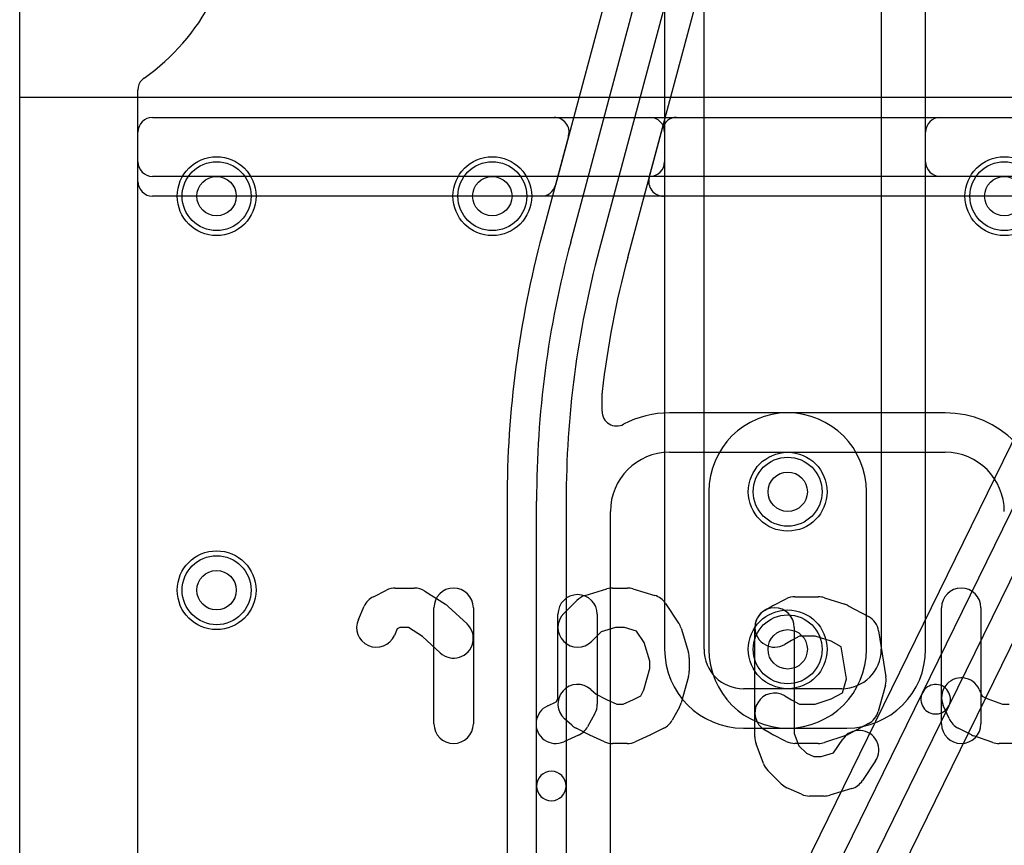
# Model space of a CAD drawing. Extents: x 0 to 20.5, y -0.5 to 20.
# Tile 3 of 17: x 0 to 5, y 10.7 to 14.9. Entities that reach past the tile are written whole.
import ezdxf

# ---------------------------------------------------------------- set-up
doc = ezdxf.new("R2010")
doc.units = 0
for name, color, linetype in [('Hole', 1, 'CONTINUOUS'), ('L1', 3, 'CONTINUOUS'), ('L2', 3, 'CONTINUOUS'), ('L3', 3, 'CONTINUOUS'), ('L4', 3, 'CONTINUOUS'), ('Outline', 7, 'CONTINUOUS'), ('PartsArea-A', 111, 'CONTINUOUS'), ('PartsArea-B', 111, 'CONTINUOUS'), ('PartsSilk-B', 221, 'CONTINUOUS'), ('Resist-A', 2, 'CONTINUOUS'), ('Resist-B', 2, 'CONTINUOUS'), ('Silk-B', 140, 'CONTINUOUS')]:
    doc.layers.add(name, color=color, linetype=linetype)

msp = doc.modelspace()

# ---------------------------------------------------------------- linework, layer by layer
at = {"layer": 'Hole'}
for centre in [(1, 14), (2.4, 14), (5, 14), (3.9, 12.5), (1, 12), (3.9, 11.7)]:
    msp.add_circle(centre, 0.1, dxfattribs=at)
at = {"layer": 'L1'}
for p, q in [((3.475, 11.7), (3.475, 16.02503)), ((4.375, 16.02503), (4.375, 11.7)), ((3.27496, 15.52503), (3.27496, 14.17497)), ((4.6, 14.17497), (4.6, 15.52499)), ((0.6, 14.175), (0.6, 14.53823)), ((0.67497, 14.4), (3.19999, 14.4)), ((4.67501, 14.4), (8.94999, 14.4)), ((0.6, 1), (0.6, 14.32503)), ((3.27496, 14.32503), (3.27496, 11.7)), ((4.60004, 11.7), (4.60004, 14.32503)), ((3.19999, 14.1), (0.675, 14.1)), ((8.94999, 14.1), (4.67497, 14.1)), ((4.175, 11.5), (3.675, 11.5)), ((3.675, 11.29996), (4.2, 11.29996))]:
    msp.add_line(p, q, dxfattribs=at)
for centre in [(1, 14), (2.4, 14), (5, 14), (3.9, 12.5), (1, 12), (3.9, 11.7)]:
    msp.add_circle(centre, 0.2, dxfattribs=at)
for centre, radius, start, end in [((0, 15.5), 1.1, -54.93783, 0), ((0.67501, 14.53823), 0.07501, 135, 180), ((0.67498, 14.53826), 0.07497, 125.0659, 135), ((0.67497, 14.32503), 0.07497, 90, 180), ((3.19999, 14.32503), 0.07497, 0, 90), ((4.67501, 14.32503), 0.07497, 90, 180), ((0.675, 14.175), 0.075, 180, -90), ((3.19999, 14.17497), 0.07497, -90, 0), ((4.67497, 14.17497), 0.07497, 180, -90), ((3.675, 11.7), 0.40004, 180, -90), ((3.675, 11.7), 0.2, 180, -90), ((4.175, 11.7), 0.2, -90, 0), ((4.2, 11.7), 0.40004, -90, 0)]:
    msp.add_arc(centre, radius, start, end, dxfattribs=at)
at = {"layer": 'L2'}
for p, q in [((0.6, 14.075), (0.6, 14.53823)), ((0.675, 14.4), (6.34996, 14.4)), ((0.6, 1), (0.6, 14.325)), ((6.34999, 14), (0.675, 14)), ((3.49996, 12.5), (3.49996, 11.7)), ((4.30004, 11.7), (4.30004, 12.5))]:
    msp.add_line(p, q, dxfattribs=at)
for centre in [(1, 14), (2.4, 14), (5, 14), (1, 12)]:
    msp.add_circle(centre, 0.2, dxfattribs=at)
for centre, radius, start, end in [((0, 15.5), 1.1, -54.93783, 0), ((0.67501, 14.53823), 0.07501, 135, 180), ((0.67498, 14.53826), 0.07497, 125.0659, 135), ((0.675, 14.325), 0.075, 90, 180), ((0.675, 14.075), 0.075, 180, -90), ((3.9, 12.5), 0.40004, 0, 180), ((3.9, 11.7), 0.40004, 180, 0)]:
    msp.add_arc(centre, radius, start, end, dxfattribs=at)
at = {"layer": 'L3'}
for p, q in [((2.79792, 13.76595), (3.59348, 16.73512)), ((3.73837, 16.6963), (2.94281, 13.72713)), ((3.19655, 14.09437), (3.59176, 15.56939)), ((3.11543, 15.53063), (2.72019, 14.05557)), ((0.6, 14.075), (0.6, 14.53823)), ((0.675, 14.4), (2.71473, 14.4)), ((3.33596, 14.4), (5.19999, 14.4)), ((0.6, 1), (0.6, 14.325)), ((2.78672, 14.30389), (2.65299, 13.80478)), ((3.08774, 13.6883), (3.26354, 14.34443)), ((2.64777, 14), (0.675, 14)), ((5.19999, 14), (3.26897, 14)), ((2.95712, 12.90878), (2.95712, 13.00061)), ((4.7, 12.90004), (3.3, 12.90004)), ((3.3, 12.7), (4.7, 12.7)), ((2.47496, 12.45247), (2.47496, 9.63683)), ((2.625, 11.00623), (2.625, 12.45247)), ((2.775, 12.45247), (2.775, 11.00623)), ((3, 9.50008), (3, 12.4)), ((2.625, 9.5792), (2.625, 11.00623)), ((2.775, 11.00623), (2.775, 9.5792))]:
    msp.add_line(p, q, dxfattribs=at)
for centre in [(1, 14), (2.4, 14), (5, 14), (3.9, 12.5), (1, 12), (3.9, 11.7)]:
    msp.add_circle(centre, 0.2, dxfattribs=at)
for centre, radius, start, end in [((0, 15.5), 1.1, -54.93783, 0), ((0.67501, 14.53823), 0.07501, 135, 180), ((0.67498, 14.53826), 0.07497, 125.0659, 135), ((0.675, 14.325), 0.075, 90, 180), ((2.71473, 14.325), 0.075, -14.96635, 90), ((3.33596, 14.32503), 0.07497, 90, 165.0036), ((2.71456, 14.32422), 0.07497, -15.73439, -14.35691), ((0.675, 14.075), 0.075, 180, -90), ((2.64777, 14.07497), 0.07497, -90, -14.9964), ((3.26897, 14.07497), 0.07497, 165.0036, -90), ((7.7, 12.45247), 5.22504, 165.00034, 180), ((7.7, 12.45247), 5.075, 165.00031, 180), ((7.7, 12.45247), 4.925, 165.00028, 180), ((7.70001, 12.4525), 4.77496, 165.00063, 173.303), ((3.03209, 13.00061), 0.07497, 173.30534, 180), ((3.03209, 12.90878), 0.07497, 180, -62.23185), ((3.30001, 12.39999), 0.50005, 90.00115, 117.77087), ((4.7, 12.4), 0.50004, 0, 90), ((3.3, 12.4), 0.3, 90, 180), ((4.7, 12.4), 0.3, 0, 90), ((2.7, 11.00623), 0.075, 0, 180), ((2.7, 11.00623), 0.075, 180, 0)]:
    msp.add_arc(centre, radius, start, end, dxfattribs=at)
at = {"layer": 'L4'}
for p, q in [((0.6, 14.175), (0.6, 14.53823)), ((0.675, 14.4), (6.16126, 14.4)), ((0.6, 1), (0.6, 14.325)), ((5.90381, 14.1), (0.675, 14.1)), ((5.38637, 13.45879), (3.54632, 9.70204)), ((4.58406, 11.47963), (5.52112, 13.39279)), ((5.65583, 13.32681), (4.71876, 11.41365)), ((3.95046, 9.50389), (5.79057, 13.26081)), ((3.49996, 12.5), (3.49996, 11.7)), ((4.30004, 11.7), (4.30004, 12.5)), ((3.65547, 9.58374), (4.58406, 11.47963)), ((4.71876, 11.41365), (3.79017, 9.51776))]:
    msp.add_line(p, q, dxfattribs=at)
for centre in [(1, 14), (2.4, 14), (5, 14), (3.9, 12.5), (1, 12), (3.9, 11.7)]:
    msp.add_circle(centre, 0.2, dxfattribs=at)
for centre, radius, start, end in [((0, 15.5), 1.1, -54.93783, 0), ((0.67501, 14.53823), 0.07501, 135, 180), ((0.67498, 14.53826), 0.07497, 125.0659, 135), ((0.675, 14.325), 0.075, 90, 180), ((0.675, 14.175), 0.075, 180, -90), ((3.9, 12.5), 0.40004, 0, 180), ((3.9, 11.7), 0.40004, 180, 0), ((4.65141, 11.44664), 0.075, -26.09696, 153.90469), ((4.65141, 11.44664), 0.075, 153.90304, -26.09547)]:
    msp.add_arc(centre, radius, start, end, dxfattribs=at)
at = {"layer": 'Outline'}
msp.add_line((0, 1), (0, 15), dxfattribs=at)
at = {"layer": 'PartsArea-A'}
for p, q in [((0, 14.5), (0, 15)), ((20, 14.5), (0, 14.5))]:
    msp.add_line(p, q, dxfattribs=at)
at = {"layer": 'PartsArea-B'}
for p, q in [((0, 14.5), (0, 15)), ((20, 14.5), (0, 14.5))]:
    msp.add_line(p, q, dxfattribs=at)
at = {"layer": 'PartsSilk-B'}
for p, q in [((1.79602, 11.96723), (1.86269, 12.00056)), ((1.90741, 12.01111), (2.0037, 12.01111)), ((2.87127, 11.97356), (2.98238, 12.00689)), ((3.01111, 12.01111), (3.08519, 12.01111)), ((3.11392, 12.00689), (3.22503, 11.97356)), ((2.05778, 11.99523), (2.16149, 11.92856)), ((3.82564, 11.92277), (3.89231, 11.95611)), ((3.93704, 11.96667), (4.05556, 11.96667)), ((4.08617, 11.96187), (4.18987, 11.92853)), ((1.71973, 11.85172), (1.74936, 11.91839)), ((2.1037, 11.32222), (2.1037, 11.91111)), ((2.17524, 11.91792), (2.27153, 11.82904)), ((2.3037, 11.91111), (2.3037, 11.32222)), ((2.76262, 11.88182), (2.82929, 11.94849)), ((3.27951, 11.93325), (3.34617, 11.83325)), ((3.78189, 11.89686), (3.81893, 11.91908)), ((4.20648, 11.92148), (4.31018, 11.86593)), ((4.68148, 11.32222), (4.68148, 11.91111)), ((4.88148, 11.91111), (4.88148, 11.32222)), ((2.73333, 11.44813), (2.73333, 11.87778)), ((2.93333, 11.87778), (2.93333, 11.42222)), ((1.91755, 11.80438), (1.90249, 11.7705)), ((1.93101, 11.81111), (1.91755, 11.80438)), ((1.97433, 11.81111), (1.93101, 11.81111)), ((2.04599, 11.76504), (1.97433, 11.81111)), ((3.02579, 11.81111), (2.95288, 11.78924)), ((3.07051, 11.81111), (3.02579, 11.81111)), ((3.13307, 11.79235), (3.07051, 11.81111)), ((3.35866, 11.80678), (3.3957, 11.68456)), ((3.73333, 11.25556), (3.73333, 11.81111)), ((3.93333, 11.81111), (3.93333, 11.27348)), ((2.13587, 11.68208), (2.04599, 11.76504)), ((2.95288, 11.78924), (2.90404, 11.7404)), ((3.17155, 11.73462), (3.13307, 11.79235)), ((3.96065, 11.76667), (3.91853, 11.7456)), ((4.03988, 11.76667), (3.96065, 11.76667)), ((4.12003, 11.7409), (4.03988, 11.76667)), ((4.36172, 11.79346), (4.39876, 11.56012)), ((3.2, 11.64074), (3.17155, 11.73462)), ((3.91853, 11.7456), (3.88477, 11.72536)), ((4.17198, 11.71307), (4.12003, 11.7409)), ((4.19783, 11.55025), (4.17198, 11.71307)), ((3.4, 11.65556), (3.4, 11.58889)), ((3.16978, 11.49375), (3.2, 11.60252)), ((3.2, 11.60252), (3.2, 11.64074)), ((3.39635, 11.56212), (3.35931, 11.42879)), ((4.17805, 11.47907), (4.19783, 11.55025)), ((4.39635, 11.51767), (4.35931, 11.38434)), ((2.90022, 11.49656), (2.9272, 11.47228)), ((2.9272, 11.47228), (2.97994, 11.44591)), ((3.11636, 11.44591), (3.15353, 11.4645)), ((3.15353, 11.4645), (3.16978, 11.49375)), ((3.88477, 11.46353), (3.91853, 11.44329)), ((4.12003, 11.44799), (4.17805, 11.47907)), ((4.87286, 11.49617), (4.88792, 11.46229)), ((4.88792, 11.46229), (4.91666, 11.44792)), ((2.68118, 11.41341), (2.725, 11.43313)), ((2.725, 11.43313), (2.73333, 11.44813)), ((2.97994, 11.44591), (3.03258, 11.42222)), ((3.03258, 11.42222), (3.06372, 11.42222)), ((3.06372, 11.42222), (3.11636, 11.44591)), ((3.35038, 11.407), (3.31335, 11.34033)), ((3.91853, 11.44329), (3.96065, 11.42222)), ((3.96065, 11.42222), (4.03988, 11.42222)), ((4.03988, 11.42222), (4.12003, 11.44799)), ((4.71973, 11.34828), (4.6901, 11.41495)), ((4.91666, 11.44792), (4.99089, 11.42222)), ((4.99089, 11.42222), (5.02392, 11.42222)), ((2.92075, 11.37366), (2.88372, 11.307)), ((2.80348, 11.31455), (2.76644, 11.34788)), ((4.31018, 11.32296), (4.20648, 11.26741)), ((2.83734, 11.26437), (2.76326, 11.23103)), ((2.89232, 11.26611), (2.82565, 11.29944)), ((2.97006, 11.23103), (2.89599, 11.26437)), ((3.20031, 11.26437), (3.12624, 11.23103)), ((3.27065, 11.29944), (3.20398, 11.26611)), ((3.81893, 11.26981), (3.78189, 11.29203)), ((3.89231, 11.23278), (3.82564, 11.26612)), ((3.93333, 11.27348), (3.95655, 11.2108)), ((4.18987, 11.26036), (4.08617, 11.22702)), ((4.83306, 11.26611), (4.76639, 11.29944)), ((4.94135, 11.22772), (4.84506, 11.26106)), ((3.08519, 11.22222), (3.01111, 11.22222)), ((3.7766, 11.12083), (3.73956, 11.22083)), ((4.05556, 11.22222), (3.93704, 11.22222)), ((3.95655, 11.2108), (3.99479, 11.17256)), ((4.13307, 11.17432), (4.17975, 11.24436)), ((5.04074, 11.22222), (4.97407, 11.22222)), ((3.99479, 11.17256), (4.03257, 11.15556)), ((4.03257, 11.15556), (4.07051, 11.15556)), ((4.07051, 11.15556), (4.13307, 11.17432)), ((4.34617, 11.13342), (4.27951, 11.03342)), ((3.86633, 11.01818), (3.79966, 11.08485)), ((3.97008, 10.96437), (3.89601, 10.9977)), ((4.08519, 10.95556), (4.01111, 10.95556)), ((4.22503, 10.99311), (4.11392, 10.95978))]:
    msp.add_line(p, q, dxfattribs=at)
for centre, start, end in [((1.90741, 11.91111), 90, 116.56249), ((2.0037, 11.91111), 57.2634, 90), ((2.2037, 11.91111), 0, 180), ((3.01111, 11.91111), 90, 106.69782), ((3.08519, 11.91111), 73.30295, 90), ((4.78148, 11.91111), 0, 180), ((1.84074, 11.87778), 116.56249, 156.03926), ((2.83333, 11.87778), 0, 180), ((2.9, 11.87778), 106.69705, 135), ((3.1963, 11.87778), 33.68848, 73.30218), ((3.93704, 11.86667), 90, 116.56849), ((4.05556, 11.86667), 72.17566, 90), ((2.10741, 11.84444), 47.28964, 57.2634), ((3.83333, 11.81111), 0, 180), ((3.87037, 11.83333), 116.57018, 120.95921), ((4.15926, 11.83333), 61.82303, 72.17718), ((1.81111, 11.81111), 156.03926, -23.96169), ((2.83333, 11.81111), 135, -45), ((3.83333, 11.81111), 120.95884, -59.04079), ((4.26296, 11.77778), 9.02148, 61.82294), ((2.2037, 11.75556), -132.71036, 47.2916), ((3.26296, 11.77778), 16.8584, 33.68742), ((3.3, 11.65556), 0, 16.85996), ((3.3, 11.58889), -15.52749, 0), ((4.3, 11.54444), -15.52749, 9.01978), ((4.78148, 11.45556), 23.96074, -156.03831), ((2.83333, 11.42222), 48.0196, -131.98208), ((3.83333, 11.37778), 59.04116, -120.95921), ((2.72222, 11.32222), 114.2301, -65.76968), ((2.83333, 11.42222), -29.05127, 0), ((3.26296, 11.45556), -29.05127, -15.52566), ((4.26296, 11.41111), -61.82303, -15.52566), ((2.2037, 11.32222), 180, 0), ((2.87037, 11.38889), -131.9804, -116.56161), ((2.7963, 11.35556), -65.7699, -29.05241), ((3.22593, 11.38889), -63.43751, -29.04877), ((4.78148, 11.32222), 180, 0), ((4.81111, 11.38889), -156.03926, -116.56161), ((2.93704, 11.35556), -116.56249, -114.23321), ((3.15926, 11.35556), -65.76468, -63.43839), ((3.83333, 11.25556), 180, -159.67537), ((3.87037, 11.35556), -120.95884, -116.56849), ((4.26296, 11.18889), -33.68848, 146.31258), ((4.15926, 11.35556), -72.17566, -61.82294), ((4.87778, 11.35556), -116.56249, -109.09819), ((3.01111, 11.32222), -114.23532, -90), ((3.08519, 11.32222), -90, -65.76679), ((3.93704, 11.32222), -116.57018, -90), ((4.05556, 11.32222), -90, -72.17718), ((4.97407, 11.32222), -109.09807, -90), ((3.87037, 11.15556), -159.67666, -135), ((3.93704, 11.08889), -135, -114.22678), ((4.1963, 11.08889), -73.30295, -33.68742), ((4.01111, 11.05556), -114.22487, -90), ((4.08519, 11.05556), -90, -73.30218)]:
    msp.add_arc(centre, 0.1, start, end, dxfattribs=at)
at = {"layer": 'Resist-A'}
for centre in [(1, 14), (2.4, 14), (5, 14), (3.9, 12.5), (1, 12), (3.9, 11.7)]:
    msp.add_circle(centre, 0.175, dxfattribs=at)
at = {"layer": 'Resist-B'}
for centre in [(1, 14), (2.4, 14), (5, 14), (3.9, 12.5), (1, 12), (3.9, 11.7)]:
    msp.add_circle(centre, 0.175, dxfattribs=at)
at = {"layer": 'Silk-B'}
for p, q in [((1.79602, 11.96723), (1.86269, 12.00056)), ((1.90741, 12.01111), (2.0037, 12.01111)), ((2.87127, 11.97356), (2.98238, 12.00689)), ((3.01111, 12.01111), (3.08519, 12.01111)), ((3.11392, 12.00689), (3.22503, 11.97356)), ((2.05778, 11.99523), (2.16149, 11.92856)), ((3.82564, 11.92277), (3.89231, 11.95611)), ((3.93704, 11.96667), (4.05556, 11.96667)), ((4.08617, 11.96187), (4.18987, 11.92853)), ((1.71973, 11.85172), (1.74936, 11.91839)), ((2.1037, 11.32222), (2.1037, 11.91111)), ((2.17524, 11.91792), (2.27153, 11.82904)), ((2.3037, 11.91111), (2.3037, 11.32222)), ((2.76262, 11.88182), (2.82929, 11.94849)), ((3.27951, 11.93325), (3.34617, 11.83325)), ((3.78189, 11.89686), (3.81893, 11.91908)), ((4.20648, 11.92148), (4.31018, 11.86593)), ((4.68148, 11.32222), (4.68148, 11.91111)), ((4.88148, 11.91111), (4.88148, 11.32222)), ((2.73333, 11.44813), (2.73333, 11.87778)), ((2.93333, 11.87778), (2.93333, 11.42222)), ((1.91755, 11.80438), (1.90249, 11.7705)), ((1.93101, 11.81111), (1.91755, 11.80438)), ((1.97433, 11.81111), (1.93101, 11.81111)), ((2.04599, 11.76504), (1.97433, 11.81111)), ((3.02579, 11.81111), (2.95288, 11.78924)), ((3.07051, 11.81111), (3.02579, 11.81111)), ((3.13307, 11.79235), (3.07051, 11.81111)), ((3.35866, 11.80678), (3.3957, 11.68456)), ((3.73333, 11.25556), (3.73333, 11.81111)), ((3.93333, 11.81111), (3.93333, 11.27348)), ((2.13587, 11.68208), (2.04599, 11.76504)), ((2.95288, 11.78924), (2.90404, 11.7404)), ((3.17155, 11.73462), (3.13307, 11.79235)), ((3.96065, 11.76667), (3.91853, 11.7456)), ((4.03988, 11.76667), (3.96065, 11.76667)), ((4.12003, 11.7409), (4.03988, 11.76667)), ((4.36172, 11.79346), (4.39876, 11.56012)), ((3.2, 11.64074), (3.17155, 11.73462)), ((3.91853, 11.7456), (3.88477, 11.72536)), ((4.17198, 11.71307), (4.12003, 11.7409)), ((4.19783, 11.55025), (4.17198, 11.71307)), ((3.4, 11.65556), (3.4, 11.58889)), ((3.16978, 11.49375), (3.2, 11.60252)), ((3.2, 11.60252), (3.2, 11.64074)), ((3.39635, 11.56212), (3.35931, 11.42879)), ((4.17805, 11.47907), (4.19783, 11.55025)), ((4.39635, 11.51767), (4.35931, 11.38434)), ((2.90022, 11.49656), (2.9272, 11.47228)), ((2.9272, 11.47228), (2.97994, 11.44591)), ((3.11636, 11.44591), (3.15353, 11.4645)), ((3.15353, 11.4645), (3.16978, 11.49375)), ((3.88477, 11.46353), (3.91853, 11.44329)), ((4.12003, 11.44799), (4.17805, 11.47907)), ((4.87286, 11.49617), (4.88792, 11.46229)), ((4.88792, 11.46229), (4.91666, 11.44792)), ((2.68118, 11.41341), (2.725, 11.43313)), ((2.725, 11.43313), (2.73333, 11.44813)), ((2.97994, 11.44591), (3.03258, 11.42222)), ((3.03258, 11.42222), (3.06372, 11.42222)), ((3.06372, 11.42222), (3.11636, 11.44591)), ((3.35038, 11.407), (3.31335, 11.34033)), ((3.91853, 11.44329), (3.96065, 11.42222)), ((3.96065, 11.42222), (4.03988, 11.42222)), ((4.03988, 11.42222), (4.12003, 11.44799)), ((4.71973, 11.34828), (4.6901, 11.41495)), ((4.91666, 11.44792), (4.99089, 11.42222)), ((4.99089, 11.42222), (5.02392, 11.42222)), ((2.92075, 11.37366), (2.88372, 11.307)), ((2.80348, 11.31455), (2.76644, 11.34788)), ((4.31018, 11.32296), (4.20648, 11.26741)), ((2.83734, 11.26437), (2.76326, 11.23103)), ((2.89232, 11.26611), (2.82565, 11.29944)), ((2.97006, 11.23103), (2.89599, 11.26437)), ((3.20031, 11.26437), (3.12624, 11.23103)), ((3.27065, 11.29944), (3.20398, 11.26611)), ((3.81893, 11.26981), (3.78189, 11.29203)), ((3.89231, 11.23278), (3.82564, 11.26612)), ((3.93333, 11.27348), (3.95655, 11.2108)), ((4.18987, 11.26036), (4.08617, 11.22702)), ((4.83306, 11.26611), (4.76639, 11.29944)), ((4.94135, 11.22772), (4.84506, 11.26106)), ((3.08519, 11.22222), (3.01111, 11.22222)), ((3.7766, 11.12083), (3.73956, 11.22083)), ((4.05556, 11.22222), (3.93704, 11.22222)), ((3.95655, 11.2108), (3.99479, 11.17256)), ((4.13307, 11.17432), (4.17975, 11.24436)), ((5.04074, 11.22222), (4.97407, 11.22222)), ((3.99479, 11.17256), (4.03257, 11.15556)), ((4.03257, 11.15556), (4.07051, 11.15556)), ((4.07051, 11.15556), (4.13307, 11.17432)), ((4.34617, 11.13342), (4.27951, 11.03342)), ((3.86633, 11.01818), (3.79966, 11.08485)), ((3.97008, 10.96437), (3.89601, 10.9977)), ((4.08519, 10.95556), (4.01111, 10.95556)), ((4.22503, 10.99311), (4.11392, 10.95978))]:
    msp.add_line(p, q, dxfattribs=at)
for centre, start, end in [((1.90741, 11.91111), 90, 116.56249), ((2.0037, 11.91111), 57.2634, 90), ((2.2037, 11.91111), 0, 180), ((3.01111, 11.91111), 90, 106.69782), ((3.08519, 11.91111), 73.30295, 90), ((4.78148, 11.91111), 0, 180), ((1.84074, 11.87778), 116.56249, 156.03926), ((2.83333, 11.87778), 0, 180), ((2.9, 11.87778), 106.69705, 135), ((3.1963, 11.87778), 33.68848, 73.30218), ((3.93704, 11.86667), 90, 116.56849), ((4.05556, 11.86667), 72.17566, 90), ((2.10741, 11.84444), 47.28964, 57.2634), ((3.83333, 11.81111), 0, 180), ((3.87037, 11.83333), 116.57018, 120.95921), ((4.15926, 11.83333), 61.82303, 72.17718), ((1.81111, 11.81111), 156.03926, -23.96169), ((2.83333, 11.81111), 135, -45), ((3.83333, 11.81111), 120.95884, -59.04079), ((4.26296, 11.77778), 9.02148, 61.82294), ((2.2037, 11.75556), -132.71036, 47.2916), ((3.26296, 11.77778), 16.8584, 33.68742), ((3.3, 11.65556), 0, 16.85996), ((3.3, 11.58889), -15.52749, 0), ((4.3, 11.54444), -15.52749, 9.01978), ((4.78148, 11.45556), 23.96074, -156.03831), ((2.83333, 11.42222), 48.0196, -131.98208), ((3.83333, 11.37778), 59.04116, -120.95921), ((2.72222, 11.32222), 114.2301, -65.76968), ((2.83333, 11.42222), -29.05127, 0), ((3.26296, 11.45556), -29.05127, -15.52566), ((4.26296, 11.41111), -61.82303, -15.52566), ((2.2037, 11.32222), 180, 0), ((2.87037, 11.38889), -131.9804, -116.56161), ((2.7963, 11.35556), -65.7699, -29.05241), ((3.22593, 11.38889), -63.43751, -29.04877), ((4.78148, 11.32222), 180, 0), ((4.81111, 11.38889), -156.03926, -116.56161), ((2.93704, 11.35556), -116.56249, -114.23321), ((3.15926, 11.35556), -65.76468, -63.43839), ((3.83333, 11.25556), 180, -159.67537), ((3.87037, 11.35556), -120.95884, -116.56849), ((4.26296, 11.18889), -33.68848, 146.31258), ((4.15926, 11.35556), -72.17566, -61.82294), ((4.87778, 11.35556), -116.56249, -109.09819), ((3.01111, 11.32222), -114.23532, -90), ((3.08519, 11.32222), -90, -65.76679), ((3.93704, 11.32222), -116.57018, -90), ((4.05556, 11.32222), -90, -72.17718), ((4.97407, 11.32222), -109.09807, -90), ((3.87037, 11.15556), -159.67666, -135), ((3.93704, 11.08889), -135, -114.22678), ((4.1963, 11.08889), -73.30295, -33.68742), ((4.01111, 11.05556), -114.22487, -90), ((4.08519, 11.05556), -90, -73.30218)]:
    msp.add_arc(centre, 0.1, start, end, dxfattribs=at)

doc.saveas('drawing.dxf')
